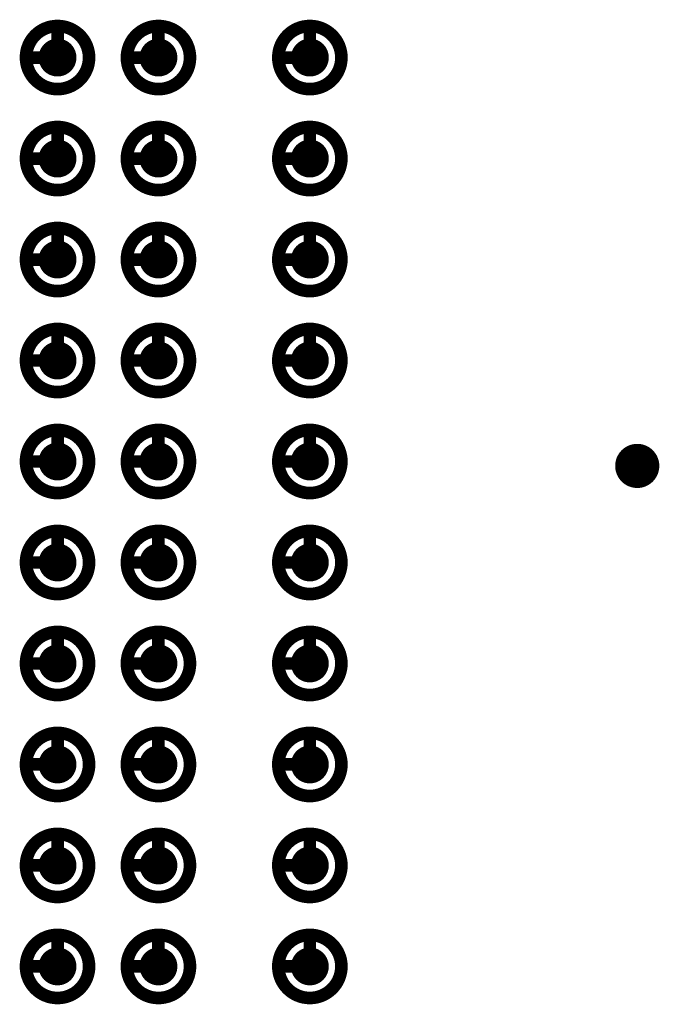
# Model space of a CAD drawing. Header units: millimetres. Extents: x 62 to 363, y 42 to 391.
# Tile 100 of 216: x 227.83 to 232.9, y 96.7 to 104.5. Entities that reach past the tile are written whole.
import ezdxf

# ---------------------------------------------------------------- set-up
doc = ezdxf.new("R2010")
doc.units = ezdxf.units.MM
for name, color, linetype in [('Mechanical8', 56, 'Continuous'), ('PadHoleLayer', 156, 'Continuous'), ('ViaHoleLayer', 16, 'Continuous')]:
    doc.layers.add(name, color=color, linetype=linetype)

# ---------------------------------------------------------------- blocks, each defined once
blk = doc.blocks.new('SAMTEC_SEAM8_40_S02_0_S_10_2_GP_K_HP_1858')
at = {"layer": 'Mechanical8'}
for points, const_width in [([(-6.55, -2.6, 1), (-7.05, -2.6, 1)], 0.1), ([(-6.825, -2.35, 1), (-6.775, -2.35, 1)], 0.05), ([(-5.75, -2.6, 1), (-6.25, -2.6, 1)], 0.1), ([(-6.025, -2.35, 1), (-5.975, -2.35, 1)], 0.05), ([(-4.95, -2.6, 1), (-5.45, -2.6, 1)], 0.1), ([(-5.225, -2.35, 1), (-5.175, -2.35, 1)], 0.05), ([(-4.15, -2.6, 1), (-4.65, -2.6, 1)], 0.1), ([(-4.425, -2.35, 1), (-4.375, -2.35, 1)], 0.05), ([(-3.35, -2.6, 1), (-3.85, -2.6, 1)], 0.1), ([(-3.625, -2.35, 1), (-3.575, -2.35, 1)], 0.05), ([(-2.55, -2.6, 1), (-3.05, -2.6, 1)], 0.1), ([(-2.825, -2.35, 1), (-2.775, -2.35, 1)], 0.05), ([(-1.75, -2.6, 1), (-2.25, -2.6, 1)], 0.1), ([(-2.025, -2.35, 1), (-1.975, -2.35, 1)], 0.05), ([(-0.95, -2.6, 1), (-1.45, -2.6, 1)], 0.1), ([(-1.225, -2.35, 1), (-1.175, -2.35, 1)], 0.05), ([(-0.15, -2.6, 1), (-0.65, -2.6, 1)], 0.1), ([(-0.425, -2.35, 1), (-0.375, -2.35, 1)], 0.05), ([(0.65, -2.6, 1), (0.15, -2.6, 1)], 0.1), ([(0.375, -2.35, 1), (0.425, -2.35, 1)], 0.05), ([(-7.075, -2.6, 1), (-7.025, -2.6, 1)], 0.05), ([(-6.825, -2.6, 1), (-6.775, -2.6, 1)], 0.05), ([(-6.825, -2.6, 1), (-6.775, -2.6, 1)], 0.05), ([(-6.575, -2.6, 1), (-6.525, -2.6, 1)], 0.05), ([(-6.575, -2.6, 1), (-6.525, -2.6, 1)], 0.05), ([(-6.275, -2.6, 1), (-6.225, -2.6, 1)], 0.05), ([(-6.025, -2.6, 1), (-5.975, -2.6, 1)], 0.05), ([(-6.025, -2.6, 1), (-5.975, -2.6, 1)], 0.05), ([(-5.775, -2.6, 1), (-5.725, -2.6, 1)], 0.05), ([(-5.775, -2.6, 1), (-5.725, -2.6, 1)], 0.05), ([(-5.475, -2.6, 1), (-5.425, -2.6, 1)], 0.05), ([(-5.225, -2.6, 1), (-5.175, -2.6, 1)], 0.05), ([(-5.225, -2.6, 1), (-5.175, -2.6, 1)], 0.05), ([(-4.975, -2.6, 1), (-4.925, -2.6, 1)], 0.05), ([(-4.975, -2.6, 1), (-4.925, -2.6, 1)], 0.05), ([(-4.675, -2.6, 1), (-4.625, -2.6, 1)], 0.05), ([(-4.425, -2.6, 1), (-4.375, -2.6, 1)], 0.05), ([(-4.425, -2.6, 1), (-4.375, -2.6, 1)], 0.05), ([(-4.175, -2.6, 1), (-4.125, -2.6, 1)], 0.05), ([(-4.175, -2.6, 1), (-4.125, -2.6, 1)], 0.05), ([(-3.875, -2.6, 1), (-3.825, -2.6, 1)], 0.05), ([(-3.625, -2.6, 1), (-3.575, -2.6, 1)], 0.05), ([(-3.625, -2.6, 1), (-3.575, -2.6, 1)], 0.05), ([(-3.375, -2.6, 1), (-3.325, -2.6, 1)], 0.05), ([(-3.375, -2.6, 1), (-3.325, -2.6, 1)], 0.05), ([(-3.075, -2.6, 1), (-3.025, -2.6, 1)], 0.05), ([(-2.825, -2.6, 1), (-2.775, -2.6, 1)], 0.05), ([(-2.825, -2.6, 1), (-2.775, -2.6, 1)], 0.05), ([(-2.575, -2.6, 1), (-2.525, -2.6, 1)], 0.05), ([(-2.575, -2.6, 1), (-2.525, -2.6, 1)], 0.05), ([(-2.275, -2.6, 1), (-2.225, -2.6, 1)], 0.05), ([(-2.025, -2.6, 1), (-1.975, -2.6, 1)], 0.05), ([(-2.025, -2.6, 1), (-1.975, -2.6, 1)], 0.05), ([(-1.775, -2.6, 1), (-1.725, -2.6, 1)], 0.05), ([(-1.775, -2.6, 1), (-1.725, -2.6, 1)], 0.05), ([(-1.475, -2.6, 1), (-1.425, -2.6, 1)], 0.05), ([(-1.225, -2.6, 1), (-1.175, -2.6, 1)], 0.05), ([(-1.225, -2.6, 1), (-1.175, -2.6, 1)], 0.05), ([(-0.975, -2.6, 1), (-0.925, -2.6, 1)], 0.05), ([(-0.975, -2.6, 1), (-0.925, -2.6, 1)], 0.05), ([(-0.675, -2.6, 1), (-0.625, -2.6, 1)], 0.05), ([(-0.425, -2.6, 1), (-0.375, -2.6, 1)], 0.05), ([(-0.425, -2.6, 1), (-0.375, -2.6, 1)], 0.05), ([(-0.175, -2.6, 1), (-0.125, -2.6, 1)], 0.05), ([(-0.175, -2.6, 1), (-0.125, -2.6, 1)], 0.05), ([(0.125, -2.6, 1), (0.175, -2.6, 1)], 0.05), ([(0.375, -2.6, 1), (0.425, -2.6, 1)], 0.05), ([(0.375, -2.6, 1), (0.425, -2.6, 1)], 0.05), ([(0.625, -2.6, 1), (0.675, -2.6, 1)], 0.05), ([(0.625, -2.6, 1), (0.675, -2.6, 1)], 0.05), ([(-6.55, -3.4, 1), (-7.05, -3.4, 1)], 0.1), ([(-6.825, -3.15, 1), (-6.775, -3.15, 1)], 0.05), ([(-5.75, -3.4, 1), (-6.25, -3.4, 1)], 0.1), ([(-6.025, -3.15, 1), (-5.975, -3.15, 1)], 0.05), ([(-4.95, -3.4, 1), (-5.45, -3.4, 1)], 0.1), ([(-5.225, -3.15, 1), (-5.175, -3.15, 1)], 0.05), ([(-4.15, -3.4, 1), (-4.65, -3.4, 1)], 0.1), ([(-4.425, -3.15, 1), (-4.375, -3.15, 1)], 0.05), ([(-3.35, -3.4, 1), (-3.85, -3.4, 1)], 0.1), ([(-3.625, -3.15, 1), (-3.575, -3.15, 1)], 0.05), ([(-2.55, -3.4, 1), (-3.05, -3.4, 1)], 0.1), ([(-2.825, -3.15, 1), (-2.775, -3.15, 1)], 0.05), ([(-1.75, -3.4, 1), (-2.25, -3.4, 1)], 0.1), ([(-2.025, -3.15, 1), (-1.975, -3.15, 1)], 0.05), ([(-0.95, -3.4, 1), (-1.45, -3.4, 1)], 0.1), ([(-1.225, -3.15, 1), (-1.175, -3.15, 1)], 0.05), ([(-0.15, -3.4, 1), (-0.65, -3.4, 1)], 0.1), ([(-0.425, -3.15, 1), (-0.375, -3.15, 1)], 0.05), ([(0.65, -3.4, 1), (0.15, -3.4, 1)], 0.1), ([(0.375, -3.15, 1), (0.425, -3.15, 1)], 0.05), ([(-7.075, -3.4, 1), (-7.025, -3.4, 1)], 0.05), ([(-6.825, -3.4, 1), (-6.775, -3.4, 1)], 0.05), ([(-6.825, -3.4, 1), (-6.775, -3.4, 1)], 0.05), ([(-6.575, -3.4, 1), (-6.525, -3.4, 1)], 0.05), ([(-6.575, -3.4, 1), (-6.525, -3.4, 1)], 0.05), ([(-6.275, -3.4, 1), (-6.225, -3.4, 1)], 0.05), ([(-6.025, -3.4, 1), (-5.975, -3.4, 1)], 0.05), ([(-6.025, -3.4, 1), (-5.975, -3.4, 1)], 0.05), ([(-5.775, -3.4, 1), (-5.725, -3.4, 1)], 0.05), ([(-5.775, -3.4, 1), (-5.725, -3.4, 1)], 0.05), ([(-5.475, -3.4, 1), (-5.425, -3.4, 1)], 0.05), ([(-5.225, -3.4, 1), (-5.175, -3.4, 1)], 0.05), ([(-5.225, -3.4, 1), (-5.175, -3.4, 1)], 0.05), ([(-4.975, -3.4, 1), (-4.925, -3.4, 1)], 0.05), ([(-4.975, -3.4, 1), (-4.925, -3.4, 1)], 0.05), ([(-4.675, -3.4, 1), (-4.625, -3.4, 1)], 0.05), ([(-4.425, -3.4, 1), (-4.375, -3.4, 1)], 0.05), ([(-4.425, -3.4, 1), (-4.375, -3.4, 1)], 0.05), ([(-4.175, -3.4, 1), (-4.125, -3.4, 1)], 0.05), ([(-4.175, -3.4, 1), (-4.125, -3.4, 1)], 0.05), ([(-3.875, -3.4, 1), (-3.825, -3.4, 1)], 0.05), ([(-3.625, -3.4, 1), (-3.575, -3.4, 1)], 0.05), ([(-3.625, -3.4, 1), (-3.575, -3.4, 1)], 0.05), ([(-3.375, -3.4, 1), (-3.325, -3.4, 1)], 0.05), ([(-3.375, -3.4, 1), (-3.325, -3.4, 1)], 0.05), ([(-3.075, -3.4, 1), (-3.025, -3.4, 1)], 0.05), ([(-2.825, -3.4, 1), (-2.775, -3.4, 1)], 0.05), ([(-2.825, -3.4, 1), (-2.775, -3.4, 1)], 0.05), ([(-2.575, -3.4, 1), (-2.525, -3.4, 1)], 0.05), ([(-2.575, -3.4, 1), (-2.525, -3.4, 1)], 0.05), ([(-2.275, -3.4, 1), (-2.225, -3.4, 1)], 0.05), ([(-2.025, -3.4, 1), (-1.975, -3.4, 1)], 0.05), ([(-2.025, -3.4, 1), (-1.975, -3.4, 1)], 0.05), ([(-1.775, -3.4, 1), (-1.725, -3.4, 1)], 0.05), ([(-1.775, -3.4, 1), (-1.725, -3.4, 1)], 0.05), ([(-1.475, -3.4, 1), (-1.425, -3.4, 1)], 0.05), ([(-1.225, -3.4, 1), (-1.175, -3.4, 1)], 0.05), ([(-1.225, -3.4, 1), (-1.175, -3.4, 1)], 0.05), ([(-0.975, -3.4, 1), (-0.925, -3.4, 1)], 0.05), ([(-0.975, -3.4, 1), (-0.925, -3.4, 1)], 0.05), ([(-0.675, -3.4, 1), (-0.625, -3.4, 1)], 0.05), ([(-0.425, -3.4, 1), (-0.375, -3.4, 1)], 0.05), ([(-0.425, -3.4, 1), (-0.375, -3.4, 1)], 0.05), ([(-0.175, -3.4, 1), (-0.125, -3.4, 1)], 0.05), ([(-0.175, -3.4, 1), (-0.125, -3.4, 1)], 0.05), ([(0.125, -3.4, 1), (0.175, -3.4, 1)], 0.05), ([(0.375, -3.4, 1), (0.425, -3.4, 1)], 0.05), ([(0.375, -3.4, 1), (0.425, -3.4, 1)], 0.05), ([(0.625, -3.4, 1), (0.675, -3.4, 1)], 0.05), ([(0.625, -3.4, 1), (0.675, -3.4, 1)], 0.05), ([(-6.55, -4.6, 1), (-7.05, -4.6, 1)], 0.1), ([(-6.825, -4.35, 1), (-6.775, -4.35, 1)], 0.05), ([(-5.75, -4.6, 1), (-6.25, -4.6, 1)], 0.1), ([(-6.025, -4.35, 1), (-5.975, -4.35, 1)], 0.05), ([(-4.95, -4.6, 1), (-5.45, -4.6, 1)], 0.1), ([(-5.225, -4.35, 1), (-5.175, -4.35, 1)], 0.05), ([(-4.15, -4.6, 1), (-4.65, -4.6, 1)], 0.1), ([(-4.425, -4.35, 1), (-4.375, -4.35, 1)], 0.05), ([(-3.35, -4.6, 1), (-3.85, -4.6, 1)], 0.1), ([(-3.625, -4.35, 1), (-3.575, -4.35, 1)], 0.05), ([(-2.55, -4.6, 1), (-3.05, -4.6, 1)], 0.1), ([(-2.825, -4.35, 1), (-2.775, -4.35, 1)], 0.05), ([(-1.75, -4.6, 1), (-2.25, -4.6, 1)], 0.1), ([(-2.025, -4.35, 1), (-1.975, -4.35, 1)], 0.05), ([(-0.95, -4.6, 1), (-1.45, -4.6, 1)], 0.1), ([(-1.225, -4.35, 1), (-1.175, -4.35, 1)], 0.05), ([(-0.15, -4.6, 1), (-0.65, -4.6, 1)], 0.1), ([(-0.425, -4.35, 1), (-0.375, -4.35, 1)], 0.05), ([(0.65, -4.6, 1), (0.15, -4.6, 1)], 0.1), ([(0.375, -4.35, 1), (0.425, -4.35, 1)], 0.05), ([(-7.075, -4.6, 1), (-7.025, -4.6, 1)], 0.05), ([(-6.825, -4.6, 1), (-6.775, -4.6, 1)], 0.05), ([(-6.825, -4.6, 1), (-6.775, -4.6, 1)], 0.05), ([(-6.575, -4.6, 1), (-6.525, -4.6, 1)], 0.05), ([(-6.575, -4.6, 1), (-6.525, -4.6, 1)], 0.05), ([(-6.275, -4.6, 1), (-6.225, -4.6, 1)], 0.05), ([(-6.025, -4.6, 1), (-5.975, -4.6, 1)], 0.05), ([(-6.025, -4.6, 1), (-5.975, -4.6, 1)], 0.05), ([(-5.775, -4.6, 1), (-5.725, -4.6, 1)], 0.05), ([(-5.775, -4.6, 1), (-5.725, -4.6, 1)], 0.05), ([(-5.475, -4.6, 1), (-5.425, -4.6, 1)], 0.05), ([(-5.225, -4.6, 1), (-5.175, -4.6, 1)], 0.05), ([(-5.225, -4.6, 1), (-5.175, -4.6, 1)], 0.05), ([(-4.975, -4.6, 1), (-4.925, -4.6, 1)], 0.05), ([(-4.975, -4.6, 1), (-4.925, -4.6, 1)], 0.05), ([(-4.675, -4.6, 1), (-4.625, -4.6, 1)], 0.05), ([(-4.425, -4.6, 1), (-4.375, -4.6, 1)], 0.05), ([(-4.425, -4.6, 1), (-4.375, -4.6, 1)], 0.05), ([(-4.175, -4.6, 1), (-4.125, -4.6, 1)], 0.05), ([(-4.175, -4.6, 1), (-4.125, -4.6, 1)], 0.05), ([(-3.875, -4.6, 1), (-3.825, -4.6, 1)], 0.05), ([(-3.625, -4.6, 1), (-3.575, -4.6, 1)], 0.05), ([(-3.625, -4.6, 1), (-3.575, -4.6, 1)], 0.05), ([(-3.375, -4.6, 1), (-3.325, -4.6, 1)], 0.05), ([(-3.375, -4.6, 1), (-3.325, -4.6, 1)], 0.05), ([(-3.075, -4.6, 1), (-3.025, -4.6, 1)], 0.05), ([(-2.825, -4.6, 1), (-2.775, -4.6, 1)], 0.05), ([(-2.825, -4.6, 1), (-2.775, -4.6, 1)], 0.05), ([(-2.575, -4.6, 1), (-2.525, -4.6, 1)], 0.05), ([(-2.575, -4.6, 1), (-2.525, -4.6, 1)], 0.05), ([(-2.275, -4.6, 1), (-2.225, -4.6, 1)], 0.05), ([(-2.025, -4.6, 1), (-1.975, -4.6, 1)], 0.05), ([(-2.025, -4.6, 1), (-1.975, -4.6, 1)], 0.05), ([(-1.775, -4.6, 1), (-1.725, -4.6, 1)], 0.05), ([(-1.775, -4.6, 1), (-1.725, -4.6, 1)], 0.05), ([(-1.475, -4.6, 1), (-1.425, -4.6, 1)], 0.05), ([(-1.225, -4.6, 1), (-1.175, -4.6, 1)], 0.05), ([(-1.225, -4.6, 1), (-1.175, -4.6, 1)], 0.05), ([(-0.975, -4.6, 1), (-0.925, -4.6, 1)], 0.05), ([(-0.975, -4.6, 1), (-0.925, -4.6, 1)], 0.05), ([(-0.675, -4.6, 1), (-0.625, -4.6, 1)], 0.05), ([(-0.425, -4.6, 1), (-0.375, -4.6, 1)], 0.05), ([(-0.425, -4.6, 1), (-0.375, -4.6, 1)], 0.05), ([(-0.175, -4.6, 1), (-0.125, -4.6, 1)], 0.05), ([(-0.175, -4.6, 1), (-0.125, -4.6, 1)], 0.05), ([(0.125, -4.6, 1), (0.175, -4.6, 1)], 0.05), ([(0.375, -4.6, 1), (0.425, -4.6, 1)], 0.05), ([(0.375, -4.6, 1), (0.425, -4.6, 1)], 0.05), ([(0.625, -4.6, 1), (0.675, -4.6, 1)], 0.05), ([(0.625, -4.6, 1), (0.675, -4.6, 1)], 0.05)]:
    blk.add_lwpolyline(points, format="xyb", close=True, dxfattribs=dict(at, const_width=const_width))
at = {"layer": 'Mechanical8', "const_width": 0.1}
for points in [[(-6.8, -2.35), (-6.8, -2.6)], [(-6, -2.35), (-6, -2.6)], [(-5.2, -2.35), (-5.2, -2.6)], [(-4.4, -2.35), (-4.4, -2.6)], [(-3.6, -2.35), (-3.6, -2.6)], [(-2.8, -2.35), (-2.8, -2.6)], [(-2, -2.35), (-2, -2.6)], [(-1.2, -2.35), (-1.2, -2.6)], [(-0.4, -2.35), (-0.4, -2.6)], [(0.4, -2.35), (0.4, -2.6)], [(-6.8, -2.6), (-6.55, -2.6)], [(-6, -2.6), (-5.75, -2.6)], [(-5.2, -2.6), (-4.95, -2.6)], [(-4.4, -2.6), (-4.15, -2.6)], [(-3.6, -2.6), (-3.35, -2.6)], [(-2.8, -2.6), (-2.55, -2.6)], [(-2, -2.6), (-1.75, -2.6)], [(-1.2, -2.6), (-0.95, -2.6)], [(-0.4, -2.6), (-0.15, -2.6)], [(0.4, -2.6), (0.65, -2.6)], [(-6.8, -3.15), (-6.8, -3.4)], [(-6, -3.15), (-6, -3.4)], [(-5.2, -3.15), (-5.2, -3.4)], [(-4.4, -3.15), (-4.4, -3.4)], [(-3.6, -3.15), (-3.6, -3.4)], [(-2.8, -3.15), (-2.8, -3.4)], [(-2, -3.15), (-2, -3.4)], [(-1.2, -3.15), (-1.2, -3.4)], [(-0.4, -3.15), (-0.4, -3.4)], [(0.4, -3.15), (0.4, -3.4)], [(-6.8, -3.4), (-6.55, -3.4)], [(-6, -3.4), (-5.75, -3.4)], [(-5.2, -3.4), (-4.95, -3.4)], [(-4.4, -3.4), (-4.15, -3.4)], [(-3.6, -3.4), (-3.35, -3.4)], [(-2.8, -3.4), (-2.55, -3.4)], [(-2, -3.4), (-1.75, -3.4)], [(-1.2, -3.4), (-0.95, -3.4)], [(-0.4, -3.4), (-0.15, -3.4)], [(0.4, -3.4), (0.65, -3.4)], [(-6.8, -4.35), (-6.8, -4.6)], [(-6, -4.35), (-6, -4.6)], [(-5.2, -4.35), (-5.2, -4.6)], [(-4.4, -4.35), (-4.4, -4.6)], [(-3.6, -4.35), (-3.6, -4.6)], [(-2.8, -4.35), (-2.8, -4.6)], [(-2, -4.35), (-2, -4.6)], [(-1.2, -4.35), (-1.2, -4.6)], [(-0.4, -4.35), (-0.4, -4.6)], [(0.4, -4.35), (0.4, -4.6)], [(-6.8, -4.6), (-6.55, -4.6)], [(-6, -4.6), (-5.75, -4.6)], [(-5.2, -4.6), (-4.95, -4.6)], [(-4.4, -4.6), (-4.15, -4.6)], [(-3.6, -4.6), (-3.35, -4.6)], [(-2.8, -4.6), (-2.55, -4.6)], [(-2, -4.6), (-1.75, -4.6)], [(-1.2, -4.6), (-0.95, -4.6)], [(-0.4, -4.6), (-0.15, -4.6)], [(0.4, -4.6), (0.65, -4.6)]]:
    blk.add_lwpolyline(points, dxfattribs=at)
at = {"layer": 'PadHoleLayer', "const_width": 0.15}
for points in [[(-6.875, -2.6, 1), (-6.725, -2.6, 1)], [(-6.075, -2.6, 1), (-5.925, -2.6, 1)], [(-5.275, -2.6, 1), (-5.125, -2.6, 1)], [(-4.475, -2.6, 1), (-4.325, -2.6, 1)], [(-3.675, -2.6, 1), (-3.525, -2.6, 1)], [(-2.875, -2.6, 1), (-2.725, -2.6, 1)], [(-2.075, -2.6, 1), (-1.925, -2.6, 1)], [(-1.275, -2.6, 1), (-1.125, -2.6, 1)], [(-0.475, -2.6, 1), (-0.325, -2.6, 1)], [(0.325, -2.6, 1), (0.475, -2.6, 1)], [(-6.875, -3.4, 1), (-6.725, -3.4, 1)], [(-6.075, -3.4, 1), (-5.925, -3.4, 1)], [(-5.275, -3.4, 1), (-5.125, -3.4, 1)], [(-4.475, -3.4, 1), (-4.325, -3.4, 1)], [(-3.675, -3.4, 1), (-3.525, -3.4, 1)], [(-2.875, -3.4, 1), (-2.725, -3.4, 1)], [(-2.075, -3.4, 1), (-1.925, -3.4, 1)], [(-1.275, -3.4, 1), (-1.125, -3.4, 1)], [(-0.475, -3.4, 1), (-0.325, -3.4, 1)], [(0.325, -3.4, 1), (0.475, -3.4, 1)], [(-6.875, -4.6, 1), (-6.725, -4.6, 1)], [(-6.075, -4.6, 1), (-5.925, -4.6, 1)], [(-5.275, -4.6, 1), (-5.125, -4.6, 1)], [(-4.475, -4.6, 1), (-4.325, -4.6, 1)], [(-3.675, -4.6, 1), (-3.525, -4.6, 1)], [(-2.875, -4.6, 1), (-2.725, -4.6, 1)], [(-2.075, -4.6, 1), (-1.925, -4.6, 1)], [(-1.275, -4.6, 1), (-1.125, -4.6, 1)], [(-0.475, -4.6, 1), (-0.325, -4.6, 1)], [(0.325, -4.6, 1), (0.475, -4.6, 1)]]:
    blk.add_lwpolyline(points, format="xyb", close=True, dxfattribs=at)

msp = doc.modelspace()

# ---------------------------------------------------------------- linework, layer by layer
at = {"layer": 'ViaHoleLayer', "const_width": 0.175}
msp.add_lwpolyline([(232.64, 100.965, 1), (232.815, 100.965, 1)], format="xyb", close=True, dxfattribs=at)

# ---------------------------------------------------------------- block references
at = {"rotation": 90}
msp.add_blockref('SAMTEC_SEAM8_40_S02_0_S_10_2_GP_K_HP_1858', (225.5325, 103.8), dxfattribs=at)

doc.saveas('drawing.dxf')
